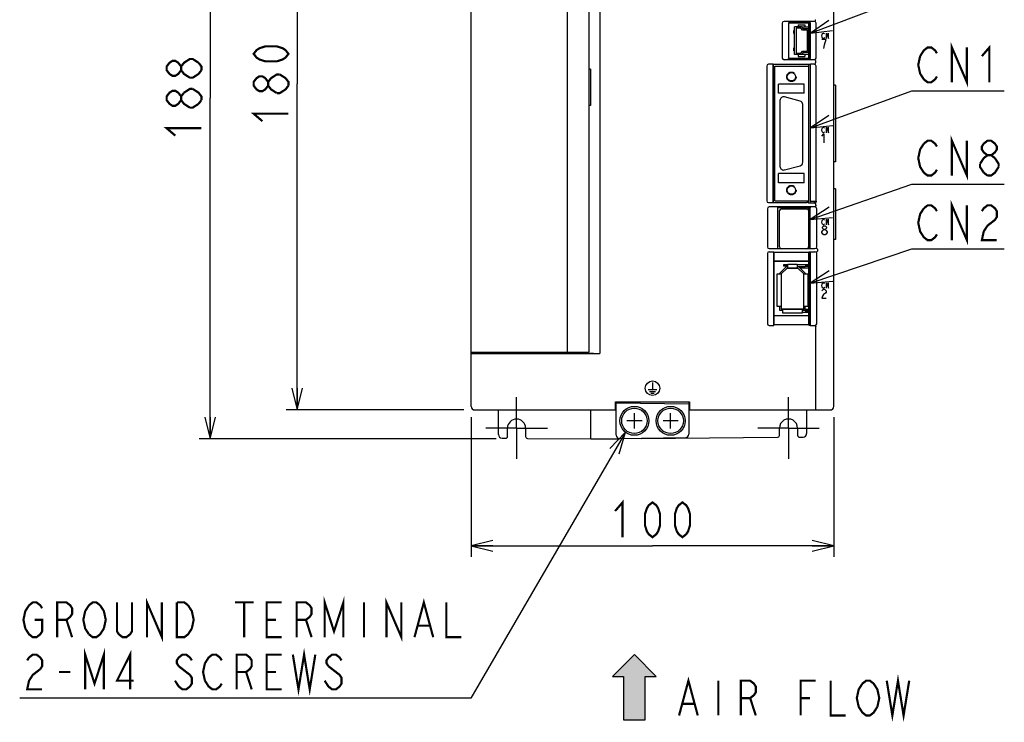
# Model space of a CAD drawing. Header units: millimetres. Extents: x 85 to 1221, y 92 to 821.
# Tile 16 of 35: x 566 to 838, y 369 to 563. Entities that reach past the tile are written whole.
import ezdxf

# ---------------------------------------------------------------- set-up
doc = ezdxf.new("R2010")
doc.units = ezdxf.units.MM
doc.header["$LTSCALE"] = 69.3
doc.linetypes.add('CENTER', pattern=[0.6, 0.375, -0.075, 0.075, -0.075])
doc.linetypes.add('HIDDEN', pattern=[0.2, 0.1, -0.1])
doc.layers.get('0').update_dxf_attribs({"linetype": 'CONTINUOUS'})
for name, color, linetype in [('ALL_AXIS', 7, 'CONTINUOUS'), ('ALL_CURVE', 7, 'CONTINUOUS'), ('ALL_FEATURES', 7, 'CONTINUOUS'), ('ALL_NOTE', 7, 'CONTINUOUS'), ('DEFAULT_2', 8, 'HIDDEN')]:
    doc.layers.add(name, color=color, linetype=linetype)
doc.styles.get("Standard").update_dxf_attribs({"font": 'txt', "width": 0.86})
doc.dimstyles.new('DIMSTYLE_2', dxfattribs={"dimtxt": 9.6, "dimasz": 6, "dimexe": 1, "dimexo": 1, "dimgap": 0.8, "dimtad": 1, "dimdec": 3, "dimdsep": 46, "dimtxsty": 'STANDARD', "dimblk": 'OPEN', "dimblk1": 'OPEN', "dimblk2": 'OPEN', "dimcen": 0.09, "dimadec": 0, "dimazin": 0, "dimtfac": 1, "dimtdec": 3, "dimtofl": 0, "dimtmove": 0, "dimatfit": 3, "dimldrblk": 'OPEN', "dimfxl": 1, "dimtolj": 1, "dimarcsym": 0})

# ---------------------------------------------------------------- blocks, each defined once
blk = doc.blocks.new('_OPEN')
at = {"color": 0, "linetype": 'BYBLOCK'}
for p, q in [((0, 0), (-1, 0.25)), ((-1, -0.25), (0, 0)), ((-1, 0), (0, 0))]:
    blk.add_line(p, q, dxfattribs=at)
blk = doc.blocks.new('*D2')
at = {"color": 2, "linetype": 'CONTINUOUS'}
for p, q in [((688.75, 635.25), (615.75, 635.25)), ((618.75, 635.25), (618.75, 541.25)), ((618.75, 447.25), (618.75, 541.25)), ((697.66, 447.25), (615.75, 447.25))]:
    blk.add_line(p, q, dxfattribs=at)
at = {"color": 2, "linetype": 'CONTINUOUS', "xscale": 6, "yscale": 6, "zscale": 6}
for p, rotation in [((618.75, 635.25), 90), ((618.75, 447.25), 270)]:
    blk.add_blockref('_OPEN', p, dxfattribs=dict(at, rotation=rotation))
blk = doc.blocks.new('*D3')
at = {"color": 2, "linetype": 'CONTINUOUS'}
for p, q in [((688.75, 635.25), (639.75, 635.25)), ((642.75, 635.25), (642.75, 545.25)), ((642.75, 455.25), (642.75, 545.25)), ((688.75, 455.25), (639.75, 455.25))]:
    blk.add_line(p, q, dxfattribs=at)
at = {"color": 2, "linetype": 'CONTINUOUS', "xscale": 6, "yscale": 6, "zscale": 6}
for p, rotation in [((642.75, 635.25), 90), ((642.75, 455.25), 270)]:
    blk.add_blockref('_OPEN', p, dxfattribs=dict(at, rotation=rotation))
blk = doc.blocks.new('*D4')
at = {"color": 2, "linetype": 'CONTINUOUS'}
for p, q in [((690.75, 453.25), (690.75, 414.75)), ((790.75, 453.25), (790.75, 414.75)), ((690.75, 417.75), (740.75, 417.75)), ((790.75, 417.75), (740.75, 417.75))]:
    blk.add_line(p, q, dxfattribs=at)
at = {"color": 2, "linetype": 'CONTINUOUS', "xscale": 6, "yscale": 6, "zscale": 6, "rotation": 180}
blk.add_blockref('_OPEN', (690.75, 417.75), dxfattribs=at)
at = {"color": 2, "linetype": 'CONTINUOUS', "xscale": 6, "yscale": 6, "zscale": 6}
blk.add_blockref('_OPEN', (790.75, 417.75), dxfattribs=at)
blk = doc.blocks.new('ARROW_BL2', base_point=(735.75, 378.75))
at = {"color": 7, "linetype": 'CONTINUOUS'}
for p, q in [((735.75, 387.75), (729.75, 381.75)), ((741.75, 381.75), (735.75, 387.75)), ((729.75, 381.75), (732.75, 381.75)), ((732.75, 381.75), (732.75, 369.75)), ((738.75, 369.75), (738.75, 381.75)), ((738.75, 381.75), (741.75, 381.75)), ((732.75, 369.75), (738.75, 369.75))]:
    blk.add_line(p, q, dxfattribs=at)
for points in [[(729.75, 381.75), (735.75, 387.75), (732.75, 381.75)], [(735.75, 387.75), (738.75, 369.75), (732.75, 381.75)], [(738.75, 369.75), (735.75, 387.75), (738.75, 381.75)], [(735.75, 387.75), (741.75, 381.75), (738.75, 381.75)], [(738.75, 369.75), (732.75, 369.75), (732.75, 381.75)]]:
    blk.add_solid(points, dxfattribs=at)

msp = doc.modelspace()

# ---------------------------------------------------------------- linework, layer by layer
at = {"color": 7, "linetype": 'CONTINUOUS'}
for p, q in [((781.8269, 561), (783.85, 561)), ((783.85, 553.3), (781.8269, 553.3)), ((778.1, 495.3), (776.83, 495.3)), ((783.85, 495.3), (780.6, 495.3)), ((783.85, 494.9), (782.85, 494.9)), ((783.85, 494.8), (782.85, 494.8)), ((782.05, 482.2), (783.85, 482.2)), ((782.85, 482.7), (783.85, 482.7)), ((782.85, 482.6), (783.85, 482.6))]:
    msp.add_line(p, q, dxfattribs=at)
at = {"color": 2, "linetype": 'CONTINUOUS', "const_width": 0.6}
for points in [[(640.35, 553.506), (639.55, 552.474), (638.75, 551.958), (637.15, 551.442), (633.95, 551.442), (632.35, 551.958), (631.55, 552.474), (630.75, 553.506), (631.55, 554.538), (632.35, 555.054), (633.95, 555.57), (637.15, 555.57), (638.75, 555.054), (639.55, 554.538), (640.35, 553.506)], [(610.75, 548.99), (609.95, 547.958), (609.15, 547.442), (608.35, 547.442), (607.55, 547.958), (606.75, 548.99), (606.75, 550.022), (607.55, 551.054), (608.35, 551.57), (609.15, 551.57), (609.95, 551.054), (610.75, 550.022)], [(613.15, 546.926), (611.55, 547.958), (610.75, 548.99), (610.75, 550.022), (611.55, 551.054), (612.35, 551.57), (613.15, 552.086), (613.95, 552.086), (615.55, 551.054)], [(615.55, 551.054), (616.35, 550.022), (616.35, 548.99)], [(616.35, 548.99), (615.55, 547.958), (614.75, 547.442), (613.95, 546.926), (613.15, 546.926)], [(634.75, 544.734), (633.95, 543.702), (633.15, 543.186), (632.35, 543.186), (631.55, 543.702), (630.75, 544.734), (630.75, 545.766), (631.55, 546.798), (632.35, 547.314), (633.15, 547.314), (633.95, 546.798), (634.75, 545.766)], [(637.15, 542.67), (635.55, 543.702), (634.75, 544.734), (634.75, 545.766), (635.55, 546.798), (636.35, 547.314), (637.15, 547.83), (637.95, 547.83)], [(637.95, 547.83), (639.55, 546.798), (640.35, 545.766), (640.35, 544.734)], [(610.75, 540.734), (609.95, 539.702), (609.15, 539.186), (608.35, 539.186), (607.55, 539.702), (606.75, 540.734), (606.75, 541.766), (607.55, 542.798), (608.35, 543.314), (609.15, 543.314), (609.95, 542.798), (610.75, 541.766)], [(613.15, 538.67), (611.55, 539.702), (610.75, 540.734), (610.75, 541.766), (611.55, 542.798)], [(611.55, 542.798), (613.15, 543.83), (613.95, 543.83)], [(613.95, 543.83), (615.55, 542.798), (616.35, 541.766), (616.35, 540.734)], [(640.35, 544.734), (639.55, 543.702), (638.75, 543.186), (637.95, 542.67), (637.15, 542.67)], [(616.35, 540.734), (615.55, 539.702)], [(615.55, 539.702), (613.95, 538.67), (613.15, 538.67)], [(633.15, 534.93), (630.75, 536.994), (640.35, 536.994)], [(609.15, 530.93), (606.75, 532.994), (616.35, 532.994)], [(730.43, 427.35), (732.494, 429.75), (732.494, 420.15)], [(740.75, 420.15), (739.718, 420.95), (739.202, 421.75), (738.686, 423.35), (738.686, 426.55), (739.202, 428.15), (739.718, 428.95), (740.75, 429.75), (741.782, 428.95), (742.298, 428.15), (742.814, 426.55), (742.814, 423.35), (742.298, 421.75), (741.782, 420.95), (740.75, 420.15)], [(749.006, 420.15), (747.974, 420.95), (747.458, 421.75), (746.942, 423.35), (746.942, 426.55), (747.458, 428.15), (747.974, 428.95), (749.006, 429.75), (750.038, 428.95), (750.554, 428.15), (751.07, 426.55), (751.07, 423.35), (750.554, 421.75), (750.038, 420.95), (749.006, 420.15)]]:
    msp.add_lwpolyline(points, dxfattribs=at)
at = {"layer": 'ALL_AXIS', "color": 7, "linetype": 'CONTINUOUS'}
for p, q in [((723.15, 617.35), (723.15, 549.25)), ((783.85, 560.45), (783.85, 562)), ((783.85, 552.3), (783.85, 553.85)), ((783.85, 550.15), (783.85, 550.61)), ((775.9, 540.65), (775.9, 522.45)), ((781.4588, 540.4637), (777.1588, 541.6159)), ((723.15, 539.25), (723.15, 471.15)), ((782.2, 523.6022), (782.2, 539.4978)), ((777.1588, 521.4841), (781.4588, 522.6363)), ((776.3, 510.75), (783.3, 510.75)), ((783.85, 512.35), (783.85, 512.95)), ((783.85, 499.8), (783.85, 511.05)), ((785.45, 512.35), (785.45, 512.7936)), ((775.8, 500.25), (775.8, 510.25)), ((783.8, 510.25), (783.8, 500.25)), ((783.85, 510.155), (783.8, 510.155)), ((783.3, 499.75), (776.3, 499.75)), ((783.85, 500.345), (783.8, 500.345)), ((783.85, 500.3), (784.25, 500.3)), ((783.85, 479.25), (783.85, 498.8524)), ((783.85, 498.3), (784.25, 498.3)), ((783.85, 479.25), (784.25, 479.25)), ((697.75, 471.15), (697.75, 470.9325)), ((719.35, 471.15), (719.35, 470.9473)), ((722.15, 471.15), (722.15, 470.9473))]:
    msp.add_line(p, q, dxfattribs=at)
at = {"layer": 'ALL_AXIS', "color": 7, "linetype": 'CENTER'}
for p, q in [((703.25, 450.25), (703.25, 458.75)), ((778.25, 450.25), (778.25, 458.75)), ((703.25, 450.25), (694.75, 450.25)), ((703.25, 450.25), (711.75, 450.25)), ((703.25, 450.25), (703.25, 441.75)), ((778.25, 450.25), (769.75, 450.25)), ((778.25, 450.25), (786.75, 450.25)), ((778.25, 450.25), (778.25, 441.75))]:
    msp.add_line(p, q, dxfattribs=at)
at = {"layer": 'ALL_AXIS', "color": 7, "linetype": 'CONTINUOUS'}
for centre, radius in [((735.75, 452.25), 4), ((745.75, 452.25), 4), ((735.75, 452.25), 3.5), ((745.75, 452.25), 3.5)]:
    msp.add_circle(centre, radius, dxfattribs=at)
for centre, radius, start, end in [((776.9, 540.65), 1, 75, 180), ((781.2, 539.4978), 1, 0, 75), ((776.9, 522.45), 1, 180, 285), ((781.2, 523.6022), 1, 285, 360), ((776.3, 510.25), 0.5, 90, 180), ((783.3, 510.25), 0.5, 0, 90), ((776.3, 500.25), 0.5, 180, 270), ((783.3, 500.25), 0.5, 270, 360)]:
    msp.add_arc(centre, radius, start, end, dxfattribs=at)
at = {"layer": 'ALL_CURVE', "color": 4, "linetype": 'CONTINUOUS'}
for p, q in [((787.4552, 558.5), (787.5249, 558.875)), ((787.5249, 558.125), (787.4552, 558.5)), ((788.6158, 557.45), (787.4552, 557.45)), ((787.5249, 558.875), (787.6642, 559.125)), ((787.6642, 557.875), (787.5249, 558.125)), ((787.6642, 559.125), (787.8034, 559.25)), ((787.8034, 557.75), (787.6642, 557.875)), ((787.8034, 559.25), (787.9427, 559.25)), ((787.9427, 557.75), (787.8034, 557.75)), ((787.9427, 559.25), (788.082, 559.125)), ((788.082, 557.875), (787.9427, 557.75)), ((788.082, 559.125), (788.1516, 559)), ((788.1516, 558), (788.082, 557.875)), ((788.3257, 556.6167), (788.6158, 557.45)), ((788.7087, 557.75), (788.7087, 559.25)), ((788.7087, 559.25), (789.2658, 557.75)), ((789.2658, 557.75), (789.2658, 559.25)), ((788.0355, 554.95), (788.1806, 555.9917)), ((788.1806, 555.9917), (788.3257, 556.6167)), ((787.4552, 532.5), (787.5249, 532.875)), ((787.5249, 532.125), (787.4552, 532.5)), ((787.5249, 532.875), (787.6642, 533.125)), ((787.6642, 533.125), (787.8034, 533.25)), ((787.8034, 533.25), (787.9427, 533.25)), ((787.9427, 533.25), (788.082, 533.125)), ((788.082, 533.125), (788.1516, 533)), ((788.7087, 533.25), (789.2658, 531.75)), ((788.7087, 531.75), (788.7087, 533.25)), ((789.2658, 531.75), (789.2658, 533.25)), ((787.4552, 530.825), (788.0355, 531.45)), ((787.6642, 531.875), (787.5249, 532.125)), ((787.8034, 531.75), (787.6642, 531.875)), ((787.9427, 531.75), (787.8034, 531.75)), ((788.082, 531.875), (787.9427, 531.75)), ((788.0355, 531.45), (788.0355, 528.95)), ((788.1516, 532), (788.082, 531.875)), ((787.6642, 507.725), (787.8034, 507.85)), ((787.8034, 507.85), (787.9427, 507.85)), ((787.9427, 507.85), (788.082, 507.725)), ((788.7087, 507.85), (789.2658, 506.35)), ((788.7087, 506.35), (788.7087, 507.85)), ((789.2658, 506.35), (789.2658, 507.85)), ((787.4552, 507.1), (787.5249, 507.475)), ((787.5249, 506.725), (787.4552, 507.1)), ((787.5249, 507.475), (787.6642, 507.725)), ((787.6642, 506.475), (787.5249, 506.725)), ((787.6003, 505.6333), (787.7454, 505.8417)), ((787.6003, 505.425), (787.6003, 505.6333)), ((787.7454, 505.2167), (787.6003, 505.425)), ((787.8034, 506.35), (787.6642, 506.475)), ((787.7454, 505.8417), (788.0355, 506.05)), ((788.0355, 505.0083), (787.7454, 505.2167)), ((787.9427, 506.35), (787.8034, 506.35)), ((788.082, 506.475), (787.9427, 506.35)), ((788.0355, 506.05), (788.3257, 506.05)), ((788.082, 507.725), (788.1516, 507.6)), ((788.1516, 506.6), (788.082, 506.475)), ((788.3257, 506.05), (788.6158, 505.8417)), ((788.6158, 505.2167), (788.3257, 505.0083)), ((788.6158, 505.8417), (788.7609, 505.6333)), ((788.7609, 505.425), (788.6158, 505.2167)), ((788.7609, 505.6333), (788.7609, 505.425)), ((787.4552, 504.3833), (787.7454, 504.8)), ((787.4552, 504.175), (787.4552, 504.3833)), ((787.7454, 503.7583), (787.4552, 504.175)), ((787.7454, 504.8), (788.0355, 505.0083)), ((788.0355, 503.55), (787.7454, 503.7583)), ((788.0355, 505.0083), (788.3257, 505.0083)), ((788.3257, 503.55), (788.0355, 503.55)), ((788.3257, 505.0083), (788.6158, 504.8)), ((788.6158, 503.7583), (788.3257, 503.55)), ((788.6158, 504.8), (788.906, 504.3833)), ((788.906, 504.175), (788.6158, 503.7583)), ((788.906, 504.3833), (788.906, 504.175)), ((787.4552, 489.6), (787.5249, 489.975)), ((787.5249, 489.225), (787.4552, 489.6)), ((787.5249, 489.975), (787.6642, 490.225)), ((787.6642, 488.975), (787.5249, 489.225)), ((787.6642, 490.225), (787.8034, 490.35)), ((787.8034, 488.85), (787.6642, 488.975)), ((787.8034, 490.35), (787.9427, 490.35)), ((787.9427, 488.85), (787.8034, 488.85)), ((787.9427, 490.35), (788.082, 490.225)), ((788.082, 488.975), (787.9427, 488.85)), ((788.082, 490.225), (788.1516, 490.1)), ((788.1516, 489.1), (788.082, 488.975)), ((788.7087, 490.35), (789.2658, 488.85)), ((788.7087, 488.85), (788.7087, 490.35)), ((789.2658, 488.85), (789.2658, 490.35)), ((787.4552, 488.1333), (787.6003, 488.3417)), ((787.6003, 486.675), (787.4552, 486.05)), ((787.6003, 488.3417), (787.8905, 488.55)), ((787.8905, 487.0917), (787.6003, 486.675)), ((787.8905, 488.55), (788.1806, 488.55)), ((788.4708, 487.5083), (787.8905, 487.0917)), ((788.1806, 488.55), (788.4708, 488.3417)), ((788.4708, 488.3417), (788.6158, 488.1333)), ((788.6158, 487.7167), (788.4708, 487.5083)), ((788.6158, 488.1333), (788.6158, 487.7167)), ((787.4552, 486.05), (788.6158, 486.05)), ((740.75, 462.85), (740.75, 460.85)), ((739.55, 460.85), (741.95, 460.85)), ((739.9, 460.35), (741.6, 460.35)), ((740.25, 459.85), (741.25, 459.85))]:
    msp.add_line(p, q, dxfattribs=at)
at = {"layer": 'ALL_CURVE', "color": 40, "linetype": 'CONTINUOUS'}
for p, q in [((776.25, 492.8), (777.85, 494.4)), ((777.85, 494.4), (780.85, 494.4)), ((780.85, 494.4), (782.45, 492.8)), ((776.25, 492.8), (776.25, 483.1)), ((782.45, 483.1), (782.45, 492.8)), ((782.45, 483.1), (776.25, 483.1)), ((735.75, 450.15), (735.75, 454.35)), ((745.75, 450.15), (745.75, 454.35)), ((737.85, 452.25), (733.65, 452.25)), ((747.85, 452.25), (743.65, 452.25))]:
    msp.add_line(p, q, dxfattribs=at)
at = {"layer": 'ALL_CURVE', "color": 4, "linetype": 'CONTINUOUS'}
msp.add_circle((740.75, 461.25), 2, dxfattribs=at)
at = {"layer": 'ALL_FEATURES', "color": 7, "linetype": 'CONTINUOUS'}
for p, q in [((690.75, 456.25), (690.75, 634.25)), ((717.25, 617.35), (717.25, 471.15)), ((726.2527, 617.6722), (726.2527, 470.8278)), ((790.75, 456.25), (790.75, 614.748)), ((785.3504, 562.45), (777.0496, 562.45)), ((776.55, 561.9504), (776.55, 552.3496)), ((784.2849, 562.0349), (778.2151, 562.0349)), ((778.2151, 562.0349), (778.25, 562)), ((778.2151, 562.0349), (778.2151, 552.2651)), ((784.25, 562), (778.25, 562)), ((778.25, 562), (778.25, 552.3)), ((779.76, 559.95), (779.95, 559.95)), ((779.76, 559.15), (779.76, 559.95)), ((781.8269, 561), (779.95, 561)), ((779.95, 553.3), (779.95, 561)), ((781.65, 560.6), (780.35, 560.6)), ((780.35, 560.6), (780.35, 553.7)), ((780.95, 561.5), (782.75, 561.5)), ((780.95, 561.5), (780.95, 561)), ((782.15, 560.05), (781.65, 560.6)), ((781.8269, 561), (782.3269, 560.45)), ((783.45, 560.05), (782.15, 560.05)), ((783.85, 560.45), (782.3269, 560.45)), ((782.75, 561.5), (782.75, 561)), ((783.45, 554.25), (783.45, 560.05)), ((783.85, 553.85), (783.85, 560.45)), ((784.2849, 562.0349), (784.25, 562)), ((784.25, 552.3), (784.25, 562)), ((784.2849, 552.2651), (784.2849, 562.0349)), ((785.85, 552.3496), (785.85, 561.9504)), ((779.76, 559.15), (779.95, 559.15)), ((779.76, 555.15), (779.95, 555.15)), ((779.76, 554.35), (779.76, 555.15)), ((779.76, 554.35), (779.95, 554.35)), ((781.65, 553.7), (782.15, 554.25)), ((782.15, 554.25), (783.45, 554.25)), ((785.3504, 551.85), (777.0496, 551.85)), ((778.2151, 552.2651), (778.25, 552.3)), ((778.2151, 552.2651), (784.2849, 552.2651)), ((778.25, 552.3), (784.25, 552.3)), ((781.8269, 553.3), (779.95, 553.3)), ((780.35, 553.7), (781.65, 553.7)), ((780.95, 553.3), (780.95, 552.8)), ((780.95, 552.8), (782.75, 552.8)), ((782.3269, 553.85), (781.8269, 553.3)), ((783.85, 553.85), (782.3269, 553.85)), ((782.75, 553.3), (782.75, 552.8)), ((784.2849, 552.2651), (784.25, 552.3)), ((785.75, 551.133), (785.75, 551.367)), ((723.15, 549.25), (723.15, 539.25)), ((723.65, 549.25), (723.15, 549.25)), ((723.65, 549.25), (723.65, 539.25)), ((772.25, 550.1504), (772.25, 512.9496)), ((774.0151, 550.65), (772.7496, 550.65)), ((774.0151, 550.65), (774.05, 550.61)), ((774.0151, 512.45), (774.0151, 550.65)), ((784.25, 550.61), (774.05, 550.61)), ((774.05, 550.61), (774.05, 512.49)), ((774.45, 550.15), (783.85, 550.15)), ((774.45, 512.95), (774.45, 550.15)), ((783.85, 512.95), (783.85, 550.15)), ((784.25, 550.61), (784.2849, 550.65)), ((784.25, 550.61), (784.25, 512.8111)), ((785.3504, 550.65), (784.2849, 550.65)), ((784.2849, 512.7936), (784.2849, 550.65)), ((785.85, 512.7936), (785.85, 550.1504)), ((782.6, 545.15), (775.5, 545.15)), ((775.5, 542.65), (775.5, 545.15)), ((782.6, 542.65), (782.6, 545.15)), ((791.25, 544.85), (790.75, 544.85)), ((791.25, 544.85), (791.25, 523.75)), ((782.6, 542.65), (775.5, 542.65)), ((723.65, 539.25), (723.15, 539.25)), ((791.25, 523.75), (790.75, 523.75)), ((782.6, 520.45), (775.5, 520.45)), ((775.5, 517.95), (775.5, 520.45)), ((782.6, 517.95), (782.6, 520.45)), ((782.6, 517.95), (775.5, 517.95)), ((791.25, 516.25), (790.75, 516.25)), ((791.25, 516.25), (791.25, 502.25)), ((772.45, 510.7544), (772.45, 500.2815)), ((772.7496, 512.45), (774.0151, 512.45)), ((785.5544, 511.25), (772.9456, 511.25)), ((774.0151, 512.45), (774.05, 512.49)), ((774.05, 512.49), (783.2889, 512.49)), ((774.45, 512.95), (783.85, 512.95)), ((784.2675, 511.0675), (775.2325, 511.0675)), ((775.2325, 511.0675), (775.25, 511.05)), ((775.2325, 511.0675), (775.2325, 499.7825)), ((784.25, 511.05), (775.25, 511.05)), ((775.25, 511.05), (775.25, 499.8)), ((783.7976, 512.47), (783.2889, 512.49)), ((783.7976, 512.47), (783.85, 512.35)), ((785.4504, 512.35), (783.85, 512.35)), ((784.25, 512.8111), (784.2849, 512.7936)), ((784.2675, 511.0675), (784.25, 511.05)), ((784.25, 499.8), (784.25, 511.05)), ((784.2675, 499.7825), (784.2675, 511.0675)), ((785.85, 512.7936), (784.2849, 512.7936)), ((785.75, 511.7155), (785.75, 511.967)), ((785.85, 512.7936), (785.95, 512.75)), ((785.95, 512.75), (785.95, 512.8496)), ((786.05, 500.2815), (786.05, 510.7544)), ((783.85, 508.985), (783.8, 508.985)), ((783.85, 508.105), (783.8, 508.105)), ((783.85, 505.57), (783.8, 505.57)), ((783.85, 504.93), (783.8, 504.93)), ((783.85, 502.395), (783.8, 502.395)), ((772.9533, 499.7825), (775.2325, 499.7825)), ((775.2325, 499.7825), (775.25, 499.8)), ((775.25, 499.8), (776.1134, 499.8)), ((783.4866, 499.8), (784.25, 499.8)), ((783.85, 501.515), (783.8, 501.515)), ((784.2675, 499.7825), (784.25, 499.8)), ((784.2675, 499.7825), (785.5467, 499.7825)), ((791.25, 502.25), (790.75, 502.25)), ((772.45, 498.3884), (772.45, 479.0467)), ((772.9533, 498.8873), (774.1627, 498.8873)), ((774.1627, 498.8873), (774.2325, 498.8175)), ((774.1627, 478.55), (774.1627, 498.8873)), ((774.2325, 498.8175), (783.8151, 498.8175)), ((774.2325, 498.8175), (774.2325, 496.3175)), ((783.8151, 498.8175), (783.85, 498.8524)), ((783.8151, 498.8175), (783.8151, 496.3175)), ((783.85, 498.8524), (784.2325, 498.8524)), ((784.2325, 498.8524), (784.2675, 498.8873)), ((784.25, 498.8698), (784.25, 478.6167)), ((784.2675, 498.8873), (785.5467, 498.8873)), ((784.2675, 478.55), (784.2675, 498.8873)), ((786.05, 479.0467), (786.05, 498.3884)), ((786.2247, 499.5866), (786.2247, 499.0832)), ((774.2325, 496.3175), (783.8151, 496.3175)), ((774.2325, 496.3175), (774.25, 496.3)), ((783.7976, 496.3), (774.25, 496.3)), ((774.25, 496.3), (774.25, 481.3)), ((775.85, 492.9657), (777.6843, 494.8)), ((777.85, 494.4), (776.25, 492.8)), ((776.83, 495.3), (776.83, 494.9)), ((777.83, 494.9), (776.83, 494.9)), ((777.6843, 494.8), (778.1, 494.8)), ((777.83, 494.9), (777.83, 494.8)), ((780.85, 494.4), (777.85, 494.4)), ((778.1, 495.5), (780.6, 495.5)), ((778.1, 494.4), (778.1, 495.5)), ((780.6, 495.5), (780.6, 494.4)), ((780.6, 494.8), (782.85, 494.8)), ((782.45, 492.8), (780.85, 494.4)), ((781.0157, 494.8), (782.85, 492.9657)), ((783.85, 494.4), (781.4157, 494.4)), ((782.85, 494.8), (782.85, 494.9)), ((783.7976, 496.3), (783.8151, 496.3175)), ((775.15, 492.8), (776.25, 492.8)), ((775.15, 483.8), (775.15, 492.8)), ((775.85, 492.8), (775.85, 492.9657)), ((776.25, 492.8), (776.25, 483.1)), ((782.45, 492.8), (783.55, 492.8)), ((782.45, 483.1), (782.45, 492.8)), ((782.85, 492.9657), (782.85, 492.8)), ((783.55, 492.8), (783.55, 483.8)), ((776.25, 483.8), (775.15, 483.8)), ((775.85, 482.7), (775.85, 483.8)), ((783.55, 483.8), (782.45, 483.8)), ((782.85, 482.6), (782.85, 483.8)), ((774.2325, 481.2825), (774.25, 481.3)), ((774.2325, 481.2825), (783.7976, 481.2825)), ((774.2325, 481.2825), (774.2325, 478.8167)), ((774.25, 481.3), (783.7802, 481.3)), ((776.65, 482.7), (775.85, 482.7)), ((776.25, 483.1), (782.45, 483.1)), ((776.65, 482), (776.65, 483.1)), ((782.05, 482), (776.65, 482)), ((782.05, 483.1), (782.05, 482)), ((782.85, 482.7), (782.05, 482.7)), ((782.85, 483.1), (783.85, 483.1)), ((783.7802, 481.3), (783.7976, 481.2825)), ((783.7976, 481.2825), (783.7976, 478.8167)), ((772.95, 478.55), (774.1627, 478.55)), ((774.1627, 478.55), (774.2325, 478.8167)), ((774.2325, 478.8167), (783.7976, 478.8167)), ((783.85, 478.6167), (783.7976, 478.8167)), ((783.85, 478.6167), (784.25, 478.6167)), ((784.25, 478.6167), (784.2675, 478.55)), ((784.2675, 478.55), (785.55, 478.55)), ((785.75, 455.25), (785.75, 478.1679)), ((690.75, 471.15), (723.1497, 471.15)), ((697.75, 470.9325), (690.75, 470.924)), ((690.75, 470.8278), (726.2527, 470.8278)), ((717.9087, 470.8976), (698.75, 470.8976)), ((718.4566, 471.0108), (718.4086, 470.9148)), ((718.4566, 471.15), (718.4566, 471.0108)), ((719.1308, 471.15), (719.1308, 471.0281)), ((719.2521, 470.9473), (719.1308, 471.0281)), ((722.3526, 471.017), (722.2479, 470.9473)), ((722.3526, 471.15), (722.3526, 471.017)), ((722.7979, 471.0001), (726.2527, 470.8278)), ((730.5081, 457.4919), (750.9919, 457.4919)), ((730.5081, 457.4919), (730.55, 457.45)), ((730.5081, 455.25), (730.5081, 457.4919)), ((730.55, 457.45), (750.95, 457.45)), ((730.55, 457.45), (730.55, 455.25)), ((730.75, 456.7501), (730.55, 456.7536)), ((730.75, 456.25), (730.55, 456.2535)), ((730.75, 448.2676), (730.75, 457.45)), ((730.75, 457.25), (750.75, 456.9009)), ((750.75, 457.45), (750.75, 448.5818)), ((750.75, 457.35), (750.9517, 457.3535)), ((750.95, 456.9535), (750.75, 456.75)), ((750.75, 456.75), (750.95, 456.75)), ((750.75, 456.25), (750.95, 456.25)), ((750.95, 457.45), (750.9919, 457.4919)), ((750.95, 457.45), (750.95, 455.25)), ((750.9919, 455.25), (750.9919, 457.4919)), ((691.75, 455.25), (730.75, 455.25)), ((698.25, 448.4643), (698.25, 455.25)), ((723.75, 447.25), (723.75, 455.25)), ((750.75, 455.25), (789.75, 455.25)), ((783.25, 455.25), (783.25, 448.761)), ((700.75, 447.9553), (700.75, 450.25)), ((705.75, 450.25), (705.75, 447.903)), ((775.75, 448.1997), (775.75, 450.25)), ((780.75, 450.25), (780.75, 448.252)), ((699.2426, 447.4639), (700.2445, 447.4551)), ((706.2463, 447.4028), (723.75, 447.25)), ((723.75, 447.25), (731.4407, 447.3171)), ((749.7675, 447.582), (731.7675, 447.2678)), ((737.7489, 447.3722), (775.2537, 447.6995)), ((781.2555, 447.7518), (782.2574, 447.7606))]:
    msp.add_line(p, q, dxfattribs=at)
at = {"layer": 'ALL_FEATURES', "color": 1, "linetype": 'CONTINUOUS'}
for p, q in [((783.85, 560.45), (783.85, 562)), ((783.85, 552.3), (783.85, 553.85)), ((783.85, 550.15), (783.85, 550.61)), ((783.85, 512.35), (783.85, 512.95)), ((783.85, 499.8), (783.85, 511.05)), ((783.85, 480.25), (783.85, 498.8523))]:
    msp.add_line(p, q, dxfattribs=at)
at = {"layer": 'ALL_FEATURES', "color": 7, "linetype": 'CONTINUOUS'}
for centre in [(779.05, 547.18), (779.05, 515.92)]:
    msp.add_circle(centre, 1.154, dxfattribs=at)
for centre, start, end in [((691.75, 456.25), 180, 270), ((789.75, 456.25), 270, 360), ((731.75, 448.2676), 180, 271), ((749.75, 448.5818), 271, 360)]:
    msp.add_arc(centre, 1, start, end, dxfattribs=at)
for centre, major_axis, ratio, start_param, end_param in [((777.0504, 561.9496), (0.3541, -0.3541), 0.99840383, 2.35699321, 3.92619209), ((785.3496, 561.9496), (-0.3541, -0.3541), 0.99840383, 2.35699321, 3.92619209), ((777.0504, 552.3504), (-0.3541, -0.3541), 0.99840383, -0.78459944, 0.78459944), ((785.3496, 552.3504), (-0.3541, 0.3541), 0.99840383, 2.35699321, 3.92619209), ((772.7504, 550.1496), (0.3541, -0.3541), 0.99840383, 2.35699321, 3.92619209), ((785.3496, 550.1496), (0.3541, 0.3541), 0.99840383, -0.78459944, 0.78459944), ((772.7504, 512.9504), (0.3541, 0.3541), 0.99840383, 2.35699321, 3.92619209), ((772.9544, 510.7456), (0.3598, -0.3598), 0.98268267, 2.36492856, 3.91825675), ((785.5456, 510.7456), (-0.3598, -0.3598), 0.98268267, 2.36492856, 3.91825675), ((772.9544, 500.2826), (-0.5002, -0.0655), 0.99107957, -0.12902442, 1.43946533), ((785.5456, 500.2826), (-0.5002, 0.0655), 0.99107957, 1.70212732, 3.27061707), ((772.9544, 498.3872), (0.5002, -0.0655), 0.99107957, 1.70212732, 3.27061707), ((785.5456, 498.3872), (0.5002, 0.0655), 0.99107957, -0.12902442, 1.43946533), ((772.9544, 479.0511), (0.4522, 0.2261), 0.98907071, 2.68232631, 4.24433112), ((785.5456, 479.0511), (-0.4522, 0.2261), 0.98907071, 2.03885418, 3.600859), ((698.75, 470.9325), (1, 0), 0.03492077, -3.14159265, -1.57079633), ((717.9087, 470.9151), (0.5, 0), 0.03492077, -1.57079633, -0.01745329), ((720.25, 470.95), (2.5, 0), 0.03492077, 2.03497213, 2.37081066), ((720.75, 470.95), (1.5, 0), 0.03492077, -3.08923278, -0.05235988), ((720.75, 470.95), (2.5, 0), 0.03492077, 0.61086524, 0.87493534), ((703.25, 450.25), (1.7678, 1.7677), 1, -0.78537912, 2.35621353), ((778.25, 450.25), (1.7678, -1.7677), 1, 0.78537912, 3.92697178), ((699.2509, 448.4638), (0.972, -0.2391), 0.99897311, -2.90060606, -1.33806769), ((775.2495, 448.1994), (0.486, 0.1196), 0.99897311, -1.80352496, -0.24098659), ((781.2509, 448.2518), (0.4976, -0.0574), 0.99811941, -3.02690049, -1.44693275), ((782.2491, 448.7606), (0.972, 0.2391), 0.99897311, -1.80352496, -0.24098659), ((700.2491, 447.9551), (0.4976, 0.0574), 0.99811941, -1.69465991, -0.11469216), ((706.2505, 447.9027), (0.486, -0.1196), 0.99897311, -2.90060606, -1.33806769)]:
    msp.add_ellipse(centre, major_axis=major_axis, ratio=ratio, start_param=start_param, end_param=end_param, dxfattribs=at)
for points, knots in [([(785.6348, 562.6293), (785.6458, 562.6299), (785.6689, 562.662), (785.6946, 562.7177), (785.724, 562.8068), (785.7402, 562.8739), (785.7477, 562.9105)], [0, 0, 0, 0, 0.10728978, 0.32456461, 0.63596959, 1, 1, 1, 1]), ([(785.6348, 551.6707), (785.6458, 551.6701), (785.669, 551.638), (785.6946, 551.5823), (785.724, 551.4932), (785.7402, 551.4261), (785.7477, 551.3895)], [0, 0, 0, 0, 0.10733648, 0.32459636, 0.63598661, 1, 1, 1, 1]), ([(785.6348, 550.8293), (785.6458, 550.8299), (785.669, 550.862), (785.6946, 550.9177), (785.724, 551.0068), (785.7401, 551.0739), (785.7477, 551.1105)], [0, 0, 0, 0, 0.10738249, 0.32462053, 0.63599952, 1, 1, 1, 1]), ([(785.4504, 512.35), (785.5629, 512.35), (785.7101, 512.4025), (785.8313, 512.5222), (785.8947, 512.6171), (785.9384, 512.6939), (785.9496, 512.75)], [0, 0, 0, 0, 0.49609121, 0.62197017, 0.74790811, 1, 1, 1, 1]), ([(785.6348, 512.2707), (785.6458, 512.2701), (785.669, 512.238), (785.6946, 512.1823), (785.724, 512.0932), (785.7401, 512.0261), (785.7477, 511.9895)], [0, 0, 0, 0, 0.10739246, 0.32462746, 0.63600314, 1, 1, 1, 1]), ([(785.75, 511.7127), (785.75, 511.6462), (785.7414, 511.5551), (785.7176, 511.4582), (785.7028, 511.4225), (785.6922, 511.4153)], [0, 0, 0, 0, 0.65084052, 0.87471971, 1, 1, 1, 1]), ([(785.9881, 499.8649), (785.9994, 499.8659), (786.0299, 499.8436), (786.0772, 499.803), (786.1389, 499.7355), (786.1815, 499.6835), (786.2037, 499.6548)], [0, 0, 0, 0, 0.11190875, 0.33297825, 0.6422405, 1, 1, 1, 1]), ([(785.9881, 498.8049), (785.9994, 498.8039), (786.0299, 498.8262), (786.0772, 498.8668), (786.1389, 498.9343), (786.1815, 498.9863), (786.2037, 499.0151)], [0, 0, 0, 0, 0.11191556, 0.33298291, 0.6422429, 1, 1, 1, 1]), ([(785.6922, 478.4687), (785.7032, 478.4649), (785.7195, 478.4286), (785.7347, 478.3676), (785.7461, 478.2749), (785.75, 478.2064), (785.75, 478.1693)], [0, 0, 0, 0, 0.11274637, 0.33235192, 0.64118625, 1, 1, 1, 1])]:
    msp.add_open_spline(points, degree=3, knots=knots, dxfattribs=at)
for points in [[(785.7477, 562.9105), (785.7492, 562.9178), (785.7507, 562.9255), (785.7489, 562.9327)], [(785.75, 551.367), (785.75, 551.3744), (785.7499, 551.3823), (785.7467, 551.389)], [(785.7477, 551.1105), (785.7492, 551.1177), (785.7506, 551.1253), (785.7489, 551.1325)], [(785.75, 511.9673), (785.75, 511.9746), (785.7498, 511.9824), (785.7467, 511.989)], [(786.2247, 499.5866), (786.2247, 499.6104), (786.2182, 499.6359), (786.2037, 499.6548)], [(786.2037, 499.0151), (786.2182, 499.0339), (786.2247, 499.0594), (786.2247, 499.0832)]]:
    msp.add_open_spline(points, degree=3, dxfattribs=at)
at = {"layer": 'ALL_NOTE', "color": 2, "linetype": 'CONTINUOUS'}
for p, q in [((784.2849, 559.1832), (812.25, 569.7887)), ((784.2849, 533.0732), (812.25, 543.2632)), ((812.25, 543.2632), (813, 543.2632)), ((813, 543.2632), (837.768, 543.2632)), ((784.2675, 507.781), (812.25, 517.5328)), ((812.25, 517.5328), (813, 517.5328)), ((813, 517.5328), (837.768, 517.5328)), ((784.2675, 490.271), (812.25, 499.6972)), ((812.25, 499.6972), (813, 499.6972)), ((813, 499.6972), (837.768, 499.6972)), ((733.3136, 449.0798), (690.6748, 375.75)), ((690.0681, 375.75), (566.2281, 375.75)), ((690.6748, 375.75), (690.0681, 375.75))]:
    msp.add_line(p, q, dxfattribs=at)
for points in [[(789.3631, 562.7134), (784.2849, 559.1832), (790.4269, 559.9083)], [(789.4088, 536.5367), (784.2849, 533.0732), (790.4359, 533.718)], [(789.4396, 511.1719), (784.2675, 507.781), (790.4269, 508.339)], [(789.4747, 493.6079), (784.2675, 490.271), (790.4324, 490.7649)], [(731.5943, 443.1389), (733.3136, 449.0798), (729.0009, 444.6469)]]:
    msp.add_lwpolyline(points, dxfattribs=at)
at = {"layer": 'ALL_NOTE', "color": 2, "linetype": 'CONTINUOUS', "const_width": 0.6}
for points in [[(823.32, 545.6632), (823.32, 555.2632), (827.448, 545.6632), (827.448, 555.2632)], [(814.548, 552.8632), (815.58, 554.4632), (816.612, 555.2632), (817.644, 555.2632), (818.676, 554.4632), (819.192, 553.6632)], [(831.576, 552.8632), (833.64, 555.2632), (833.64, 545.6632)], [(819.192, 547.2632), (818.676, 546.4632), (817.644, 545.6632), (816.612, 545.6632), (815.58, 546.4632), (815.064, 547.2632), (814.548, 548.0632), (814.032, 550.4632), (814.548, 552.8632)], [(815.58, 528.7328), (816.612, 529.5327), (817.644, 529.5327), (818.676, 528.7328), (819.192, 527.9328)], [(823.32, 519.9327), (823.32, 529.5327), (827.448, 519.9327), (827.448, 529.5327)], [(833.124, 525.5328), (832.092, 526.3328), (831.576, 527.1328), (831.576, 527.9328), (832.092, 528.7328), (833.124, 529.5327), (834.156, 529.5327), (835.188, 528.7328), (835.704, 527.9328), (835.704, 527.1328), (835.188, 526.3328), (834.156, 525.5328)], [(819.192, 521.5327), (818.676, 520.7327), (817.644, 519.9327), (816.612, 519.9327), (815.58, 520.7327), (815.064, 521.5327), (814.548, 522.3328), (814.032, 524.7328), (814.548, 527.1328), (815.58, 528.7328)], [(831.06, 523.1328), (832.092, 524.7328), (833.124, 525.5328), (834.156, 525.5328), (835.188, 524.7328)], [(835.188, 524.7328), (836.22, 523.1328), (836.22, 522.3328)], [(832.092, 520.7327), (831.06, 522.3328), (831.06, 523.1328)], [(836.22, 522.3328), (835.188, 520.7327), (834.156, 519.9327), (833.124, 519.9327)], [(833.124, 519.9327), (832.092, 520.7327)], [(819.192, 503.6972), (818.676, 502.8972), (817.644, 502.0972), (816.612, 502.0972), (815.58, 502.8972), (815.064, 503.6972), (814.548, 504.4972), (814.032, 506.8972), (814.548, 509.2972), (815.58, 510.8972)], [(815.58, 510.8972), (816.612, 511.6972), (817.644, 511.6972), (818.676, 510.8972), (819.192, 510.0972)], [(823.32, 502.0972), (823.32, 511.6972), (827.448, 502.0972), (827.448, 511.6972)], [(831.576, 510.0972), (832.092, 510.8972), (833.124, 511.6972), (834.156, 511.6972), (835.188, 510.8972), (835.704, 510.0972), (835.704, 508.4972), (835.188, 507.6972), (833.124, 506.0972)], [(833.124, 506.0972), (832.092, 504.4972), (831.576, 502.0972), (835.704, 502.0972)], [(568.8081, 401.35), (569.84, 402.15), (570.8721, 402.15), (571.9041, 401.35), (572.4201, 400.55)], [(576.5481, 392.55), (576.5481, 402.15), (579.128, 402.15), (580.1601, 401.35), (580.676, 400.55), (580.676, 398.95), (580.1601, 398.15), (579.128, 397.35), (576.5481, 397.35)], [(584.288, 399.75), (585.3201, 401.35), (586.352, 402.15), (587.3841, 402.15), (588.416, 401.35)], [(597.1881, 402.15), (597.1881, 394.15), (596.6721, 393.35), (595.64, 392.55), (594.6081, 392.55), (593.576, 393.35), (593.0601, 394.15), (593.0601, 402.15)], [(601.316, 392.55), (601.316, 402.15), (605.444, 392.55), (605.444, 402.15)], [(609.5721, 402.15), (611.6361, 402.15), (612.668, 401.35)], [(613.7001, 394.95), (612.668, 393.35), (611.6361, 392.55), (609.5721, 392.55), (609.5721, 402.15)], [(625.568, 402.15), (630.7281, 402.15)], [(628.1481, 402.15), (628.1481, 392.55)], [(638.468, 392.55), (634.3401, 392.55), (634.3401, 402.15), (638.468, 402.15)], [(642.596, 392.55), (642.596, 402.15), (645.1761, 402.15), (646.208, 401.35), (646.7241, 400.55), (646.7241, 398.95), (646.208, 398.15), (645.1761, 397.35), (642.596, 397.35)], [(650.336, 392.55), (650.336, 402.15), (652.916, 394.15), (655.4961, 402.15), (655.4961, 392.55)], [(661.1721, 402.15), (661.1721, 392.55)], [(667.364, 392.55), (667.364, 402.15), (671.492, 392.55), (671.492, 402.15)], [(675.1041, 392.55), (677.684, 402.15), (680.264, 392.55)], [(683.8761, 402.15), (683.8761, 392.55), (688.0041, 392.55)], [(567.776, 394.95), (567.2601, 397.35), (567.776, 399.75), (568.8081, 401.35)], [(585.3201, 393.35), (584.288, 394.95), (583.7721, 397.35), (584.288, 399.75)], [(588.416, 401.35), (589.4481, 399.75), (589.964, 397.35), (589.4481, 394.95)], [(612.668, 401.35), (613.7001, 399.75), (614.216, 397.35), (613.7001, 394.95)], [(570.3561, 397.35), (572.4201, 397.35), (572.4201, 394.15), (571.9041, 393.35), (570.8721, 392.55), (569.84, 392.55), (568.8081, 393.35), (567.776, 394.95)], [(579.128, 397.35), (580.676, 392.55)], [(634.3401, 397.35), (636.92, 397.35)], [(645.1761, 397.35), (646.7241, 392.55)], [(589.4481, 394.95), (588.416, 393.35), (587.3841, 392.55), (586.352, 392.55), (585.3201, 393.35)], [(676.136, 395.75), (679.2321, 395.75)], [(584.288, 378.15), (584.288, 387.75), (586.8681, 379.75), (589.4481, 387.75), (589.4481, 378.15)], [(596.6721, 378.15), (596.6721, 387.75), (593.0601, 380.55), (597.704, 380.55)], [(641.5641, 387.75), (643.1121, 378.15), (644.66, 387.75), (646.208, 378.15), (647.756, 387.75)], [(568.2921, 386.15), (568.8081, 386.95), (569.84, 387.75), (570.8721, 387.75), (571.9041, 386.95), (572.4201, 386.15), (572.4201, 384.55), (571.9041, 383.75)], [(613.7001, 386.15), (613.1841, 386.95), (612.1521, 387.75), (611.1201, 387.75), (610.0881, 386.95), (609.5721, 386.15), (609.5721, 385.35), (610.0881, 384.55)], [(617.3121, 380.55), (616.7961, 382.95), (617.3121, 385.35)], [(617.3121, 385.35), (618.344, 386.95), (619.3761, 387.75), (620.408, 387.75), (621.4401, 386.95), (621.956, 386.15)], [(626.0841, 378.15), (626.0841, 387.75), (628.6641, 387.75), (629.696, 386.95), (630.2121, 386.15), (630.2121, 384.55), (629.696, 383.75), (628.6641, 382.95), (626.0841, 382.95)], [(638.468, 378.15), (634.3401, 378.15), (634.3401, 387.75), (638.468, 387.75)], [(654.9801, 386.15), (654.464, 386.95), (653.432, 387.75), (652.4001, 387.75), (651.3681, 386.95), (650.8521, 386.15), (650.8521, 385.35), (651.3681, 384.55)], [(571.9041, 383.75), (569.84, 382.15), (568.8081, 380.55), (568.2921, 378.15), (572.4201, 378.15)], [(577.064, 382.95), (580.1601, 382.95)], [(610.0881, 384.55), (613.1841, 382.15)], [(628.6641, 382.95), (630.2121, 378.15)], [(634.3401, 382.95), (636.92, 382.95)], [(651.3681, 384.55), (654.464, 382.15), (654.9801, 381.35), (654.9801, 379.75), (654.464, 378.95), (653.432, 378.15), (652.4001, 378.15), (651.3681, 378.95), (650.8521, 379.75), (650.336, 380.55)], [(613.1841, 382.15), (613.7001, 381.35), (613.7001, 379.75), (613.1841, 378.95), (612.1521, 378.15), (611.1201, 378.15), (610.0881, 378.95), (609.5721, 379.75), (609.056, 380.55)], [(621.956, 379.75), (621.4401, 378.95), (620.408, 378.15), (619.3761, 378.15), (618.344, 378.95), (617.3121, 380.55)], [(748.0706, 370.95), (750.6505, 380.55), (753.2305, 370.95)], [(758.9065, 380.55), (758.9065, 370.95)], [(765.0985, 370.95), (765.0985, 380.55), (767.6785, 380.55), (768.7105, 379.75), (769.2265, 378.95), (769.2265, 377.35), (768.7105, 376.55), (767.6785, 375.75), (765.0985, 375.75)], [(781.6105, 370.95), (781.6105, 380.55), (785.7385, 380.55)], [(789.8666, 380.55), (789.8666, 370.95), (793.9946, 370.95)], [(798.6385, 379.75), (799.6706, 380.55), (800.7025, 380.55), (801.7345, 379.75), (802.2506, 378.95), (802.7666, 378.15), (803.2825, 375.75), (802.7666, 373.35)], [(805.3466, 380.55), (806.8946, 370.95), (808.4426, 380.55), (809.9905, 370.95), (811.5385, 380.55)], [(802.7666, 373.35), (801.7345, 371.75), (800.7025, 370.95), (799.6706, 370.95), (798.6385, 371.75), (798.1226, 372.55), (797.6065, 373.35), (797.0906, 375.75), (797.6065, 378.15), (798.6385, 379.75)], [(767.6785, 375.75), (769.2265, 370.95)], [(781.6105, 375.75), (784.1906, 375.75)], [(749.1025, 374.15), (752.1985, 374.15)]]:
    msp.add_lwpolyline(points, dxfattribs=at)
at = {"layer": 'DEFAULT_2', "color": 8, "linetype": 'HIDDEN'}
for centre in [(779.05, 547.18), (779.05, 515.92)]:
    msp.add_circle(centre, 1.3, dxfattribs=at)

# ---------------------------------------------------------------- block references
at = {"color": 2, "linetype": 'CONTINUOUS'}
msp.add_blockref('ARROW_BL2', (735.75, 378.75), dxfattribs=at)

# ---------------------------------------------------------------- dimensions: what is measured, and where the dimension line sits
for base, p1, p2, angle, picture, middle in [((618.75, 447.25), (689.75, 635.25), (698.6649, 447.25), 270, '*D2', (618.75, 528.866)), ((642.75, 455.25), (689.75, 635.25), (689.75, 455.25), 270, '*D3', (642.75, 532.866)), ((690.75, 417.75), (790.75, 454.25), (690.75, 454.25), 180, '*D4', (728.366, 417.75))]:
    dim = msp.add_linear_dim(base=base, p1=p1, p2=p2, angle=angle, dimstyle='DIMSTYLE_2', dxfattribs=at)
    dim.commit()
    dim.dimension.update_dxf_attribs({"geometry": picture, "text_midpoint": middle, "dimtype": 160})

doc.saveas('drawing.dxf')
